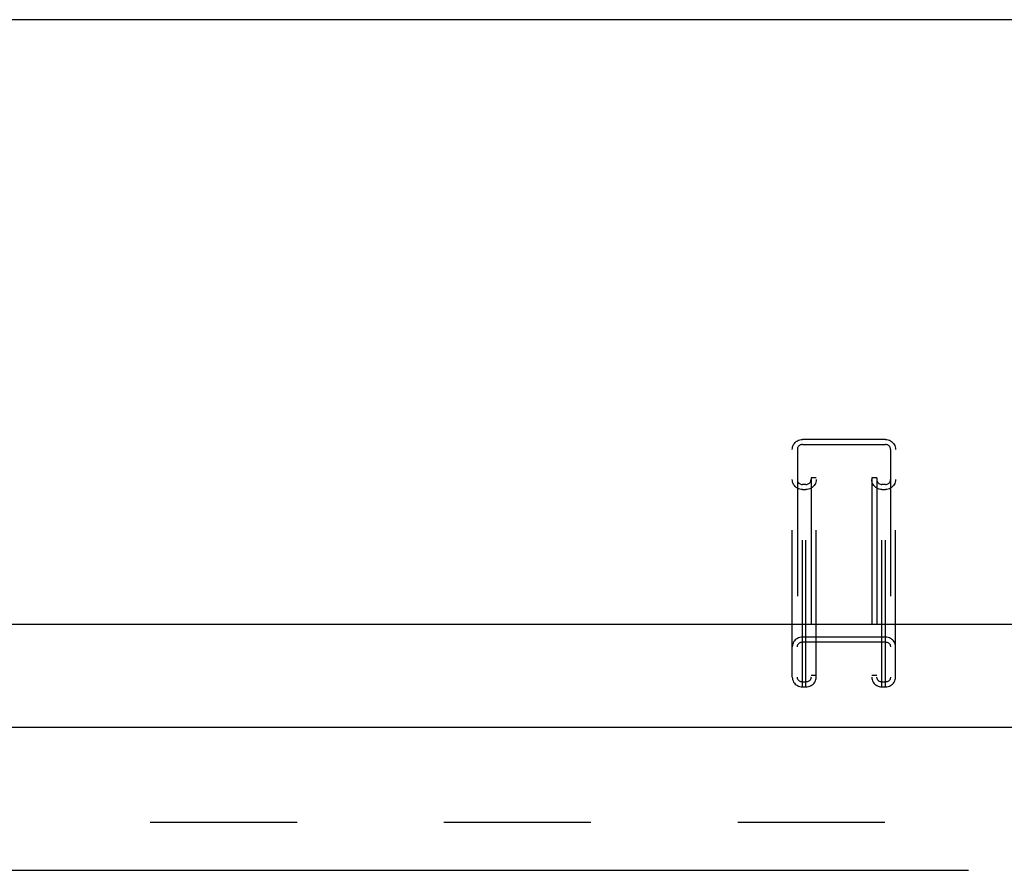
# Model space of a CAD drawing. Header units: inches. Extents: x 0 to 210, y 0 to 136.
# Tile 82 of 93: x 82.02 to 89.76, y 94.7 to 101.39. Entities that reach past the tile are written whole.
import ezdxf

# ---------------------------------------------------------------- set-up
doc = ezdxf.new("R2010")
doc.units = ezdxf.units.IN
doc.header["$LTSCALE"] = 11.549409
doc.header["$MEASUREMENT"] = 0
doc.linetypes.add('HIDDEN', pattern=[0.2, 0.1, -0.1])
doc.linetypes.add('PHANTOM', pattern=[0.8, 0.45, -0.05, 0.1, -0.05, 0.1, -0.05])
doc.layers.get('0').update_dxf_attribs({"linetype": 'CONTINUOUS'})
doc.layers.add('AVAILABLE_DOOR_SPACE', color=7, linetype='CONTINUOUS')
doc.layers.add('DEFAULT_2', color=8, linetype='HIDDEN')

msp = doc.modelspace()

# ---------------------------------------------------------------- linework, layer by layer
at = {"color": 7, "linetype": 'Continuous'}
for p, q in [((97.3863, 101.387), (37.6103, 101.387)), ((39.0352, 96.6335), (95.9614, 96.6335))]:
    msp.add_line(p, q, dxfattribs=at)
at = {"color": 3, "linetype": 'Continuous'}
msp.add_line((68.4778, 95.8249), (97.0813, 95.8249), dxfattribs=at)
at = {"layer": 'AVAILABLE_DOOR_SPACE', "color": 4, "linetype": 'PHANTOM'}
for p, q in [((81.2796, 94.6989), (84.2796, 94.6989)), ((84.2796, 94.6989), (84.2796, 94.6999)), ((84.2796, 94.6999), (95.3733, 94.6999))]:
    msp.add_line(p, q, dxfattribs=at)
at = {"layer": 'DEFAULT_2', "color": 8, "linetype": 'HIDDEN'}
for p, q in [((88.1721, 96.1406), (88.1721, 98.086)), ((88.8246, 98.086), (88.1721, 98.086)), ((88.8246, 96.1406), (88.8246, 98.086)), ((88.0921, 96.2179), (88.0921, 98.0087)), ((88.1321, 98.0087), (88.1321, 96.2179)), ((88.1721, 98.0473), (88.8246, 98.0473)), ((88.8646, 98.0087), (88.8646, 96.2179)), ((88.9046, 96.2179), (88.9046, 98.0087)), ((88.2396, 97.7841), (88.2396, 96.2179)), ((88.2796, 97.7841), (88.2396, 97.7841)), ((88.2796, 96.2179), (88.2796, 97.7841)), ((88.7171, 97.7841), (88.7171, 96.2179)), ((88.7571, 97.7841), (88.7171, 97.7841)), ((88.7571, 97.7841), (88.7571, 96.2179)), ((88.1996, 97.7322), (88.1721, 97.7322)), ((88.1721, 97.6935), (88.1996, 97.6935)), ((88.1996, 96.1406), (88.1996, 97.7322)), ((88.7971, 96.1406), (88.7971, 97.7322)), ((88.8246, 97.7322), (88.7971, 97.7322)), ((88.7971, 97.6935), (88.8246, 97.6935)), ((88.8246, 96.533), (88.1721, 96.533)), ((88.1721, 96.4944), (88.8246, 96.4944)), ((88.2796, 96.2312), (88.2396, 96.2312)), ((88.7571, 96.2312), (88.7171, 96.2312)), ((88.1996, 96.1793), (88.1721, 96.1793)), ((88.1721, 96.1406), (88.1996, 96.1406)), ((88.8246, 96.1793), (88.7971, 96.1793)), ((88.7971, 96.1406), (88.8246, 96.1406)), ((95.7483, 95.0749), (69.1443, 95.0749))]:
    msp.add_line(p, q, dxfattribs=at)
for points in [[(88.0921, 98.0087), (88.0928, 98.0189), (88.0948, 98.0287), (88.0982, 98.0382), (88.1028, 98.0473), (88.1086, 98.0557), (88.1155, 98.0633), (88.1234, 98.07), (88.1321, 98.0756), (88.1414, 98.0801), (88.1513, 98.0833), (88.1615, 98.0853), (88.1721, 98.086)], [(88.8246, 98.086), (88.8351, 98.0853), (88.8453, 98.0833), (88.8552, 98.0801), (88.8646, 98.0756), (88.8732, 98.07), (88.8811, 98.0633), (88.888, 98.0557), (88.8938, 98.0473), (88.8985, 98.0382), (88.9018, 98.0287), (88.9038, 98.0189), (88.9046, 98.0087)], [(88.1721, 98.0473), (88.1657, 98.0468), (88.1597, 98.0454), (88.1539, 98.0431), (88.1485, 98.0399), (88.1438, 98.036), (88.1397, 98.0314), (88.1364, 98.0262), (88.134, 98.0206), (88.1326, 98.0148), (88.1321, 98.0087)], [(88.8646, 98.0087), (88.864, 98.0148), (88.8626, 98.0206), (88.8602, 98.0262), (88.8569, 98.0314), (88.8528, 98.036), (88.8481, 98.0399), (88.8427, 98.0431), (88.8369, 98.0454), (88.8309, 98.0468), (88.8246, 98.0473)], [(88.1721, 97.6935), (88.1615, 97.6942), (88.1513, 97.6962), (88.1414, 97.6994), (88.1321, 97.7039), (88.1234, 97.7095), (88.1155, 97.7162), (88.1086, 97.7238), (88.1028, 97.7322), (88.0982, 97.7413), (88.0948, 97.7508), (88.0928, 97.7607), (88.0921, 97.7708)], [(88.1321, 97.7708), (88.1326, 97.7647), (88.134, 97.7589), (88.1364, 97.7533), (88.1397, 97.7481), (88.1438, 97.7435), (88.1485, 97.7396), (88.1539, 97.7364), (88.1597, 97.7341), (88.1657, 97.7327), (88.1721, 97.7322)], [(88.2796, 97.7708), (88.2788, 97.7607), (88.2768, 97.7508), (88.2735, 97.7413), (88.2688, 97.7322), (88.263, 97.7238), (88.2561, 97.7162), (88.2482, 97.7095), (88.2396, 97.7039), (88.2302, 97.6994), (88.2203, 97.6962), (88.2101, 97.6942), (88.1996, 97.6935)], [(88.1996, 97.7322), (88.2059, 97.7327), (88.2119, 97.7341), (88.2177, 97.7364), (88.2231, 97.7396), (88.2278, 97.7435), (88.2319, 97.7481), (88.2352, 97.7533), (88.2376, 97.7589), (88.239, 97.7647), (88.2396, 97.7708)], [(88.7971, 97.6935), (88.7865, 97.6942), (88.7763, 97.6962), (88.7664, 97.6994), (88.7571, 97.7039), (88.7484, 97.7095), (88.7405, 97.7162), (88.7336, 97.7238), (88.7278, 97.7322), (88.7232, 97.7413), (88.7198, 97.7508), (88.7178, 97.7607), (88.7171, 97.7708)], [(88.7571, 97.7708), (88.7576, 97.7647), (88.759, 97.7589), (88.7614, 97.7533), (88.7647, 97.7481), (88.7688, 97.7435), (88.7735, 97.7396), (88.7789, 97.7364), (88.7847, 97.7341), (88.7907, 97.7327), (88.7971, 97.7322)], [(88.9046, 97.7708), (88.9038, 97.7607), (88.9018, 97.7508), (88.8985, 97.7413), (88.8938, 97.7322), (88.888, 97.7238), (88.8811, 97.7162), (88.8732, 97.7095), (88.8646, 97.7039), (88.8552, 97.6994), (88.8453, 97.6962), (88.8351, 97.6942), (88.8246, 97.6935)], [(88.8246, 97.7322), (88.8309, 97.7327), (88.8369, 97.7341), (88.8427, 97.7364), (88.8481, 97.7396), (88.8528, 97.7435), (88.8569, 97.7481), (88.8602, 97.7533), (88.8626, 97.7589), (88.864, 97.7647), (88.8646, 97.7708)], [(88.1721, 96.533), (88.1615, 96.5324), (88.1513, 96.5304), (88.1414, 96.5272), (88.1321, 96.5227), (88.1234, 96.5171), (88.1155, 96.5104), (88.1086, 96.5028), (88.1028, 96.4944), (88.0982, 96.4853), (88.0948, 96.4758), (88.0928, 96.4659), (88.0921, 96.4558)], [(88.9046, 96.4558), (88.9038, 96.4659), (88.9018, 96.4758), (88.8985, 96.4853), (88.8938, 96.4944), (88.888, 96.5028), (88.8811, 96.5104), (88.8732, 96.5171), (88.8646, 96.5227), (88.8552, 96.5272), (88.8453, 96.5304), (88.8351, 96.5324), (88.8246, 96.533)], [(88.1321, 96.4558), (88.1326, 96.4619), (88.134, 96.4677), (88.1364, 96.4733), (88.1397, 96.4785), (88.1438, 96.4831), (88.1485, 96.487), (88.1539, 96.4902), (88.1597, 96.4925), (88.1657, 96.4939), (88.1721, 96.4944)], [(88.8246, 96.4944), (88.8309, 96.4939), (88.8369, 96.4925), (88.8427, 96.4902), (88.8481, 96.487), (88.8528, 96.4831), (88.8569, 96.4785), (88.8602, 96.4733), (88.8626, 96.4677), (88.864, 96.4619), (88.8646, 96.4558)], [(88.0921, 96.2179), (88.0928, 96.2077), (88.0948, 96.1979), (88.0982, 96.1883), (88.1028, 96.1793), (88.1086, 96.1709), (88.1155, 96.1633), (88.1234, 96.1566), (88.1321, 96.151), (88.1414, 96.1465), (88.1513, 96.1433), (88.1615, 96.1413), (88.1721, 96.1406)], [(88.1721, 96.1793), (88.1657, 96.1798), (88.1597, 96.1812), (88.1539, 96.1835), (88.1485, 96.1866), (88.1438, 96.1906), (88.1397, 96.1952), (88.1364, 96.2004), (88.134, 96.206), (88.1326, 96.2118), (88.1321, 96.2179)], [(88.2396, 96.2179), (88.239, 96.2118), (88.2376, 96.206), (88.2352, 96.2004), (88.2319, 96.1952), (88.2278, 96.1906), (88.2231, 96.1866), (88.2177, 96.1835), (88.2119, 96.1812), (88.2059, 96.1798), (88.1996, 96.1793)], [(88.1996, 96.1406), (88.2101, 96.1413), (88.2203, 96.1433), (88.2302, 96.1465), (88.2396, 96.151), (88.2482, 96.1566), (88.2561, 96.1633), (88.263, 96.1709), (88.2688, 96.1793), (88.2735, 96.1883), (88.2768, 96.1979), (88.2788, 96.2077), (88.2796, 96.2179)], [(88.7171, 96.2179), (88.7178, 96.2077), (88.7198, 96.1979), (88.7232, 96.1883), (88.7278, 96.1793), (88.7336, 96.1709), (88.7405, 96.1633), (88.7484, 96.1566), (88.7571, 96.151), (88.7664, 96.1465), (88.7763, 96.1433), (88.7865, 96.1413), (88.7971, 96.1406)], [(88.7971, 96.1793), (88.7907, 96.1798), (88.7847, 96.1812), (88.7789, 96.1835), (88.7735, 96.1866), (88.7688, 96.1906), (88.7647, 96.1952), (88.7614, 96.2004), (88.759, 96.206), (88.7576, 96.2118), (88.7571, 96.2179)], [(88.8646, 96.2179), (88.864, 96.2118), (88.8626, 96.206), (88.8602, 96.2004), (88.8569, 96.1952), (88.8528, 96.1906), (88.8481, 96.1866), (88.8427, 96.1835), (88.8369, 96.1812), (88.8309, 96.1798), (88.8246, 96.1793)], [(88.8246, 96.1406), (88.8351, 96.1413), (88.8453, 96.1433), (88.8552, 96.1465), (88.8646, 96.151), (88.8732, 96.1566), (88.8811, 96.1633), (88.888, 96.1709), (88.8938, 96.1793), (88.8985, 96.1883), (88.9018, 96.1979), (88.9038, 96.2077), (88.9046, 96.2179)]]:
    msp.add_lwpolyline(points, dxfattribs=at)

doc.saveas('drawing.dxf')
